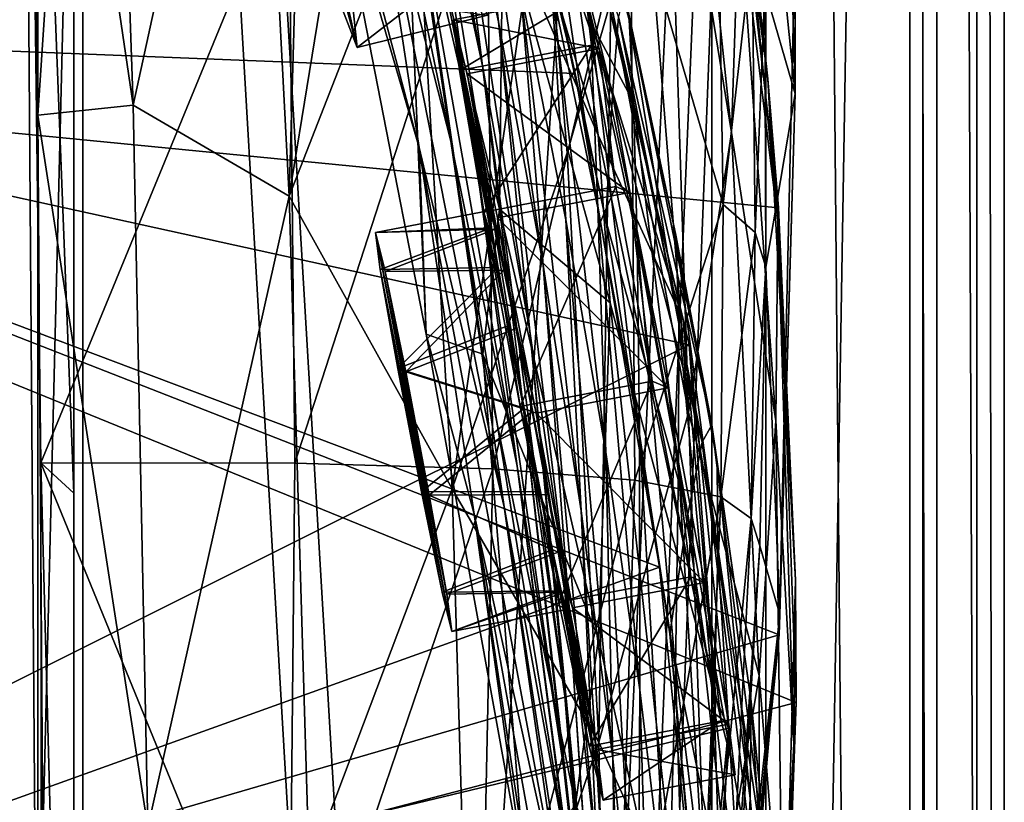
# Model space of a CAD drawing. Header units: metres. Extents: x -904 to 0, y -908 to 0.
# Tile 93 of 154: x -55 to 0, y -480 to -437. Entities that reach past the tile are written whole.
import ezdxf

# ---------------------------------------------------------------- set-up
doc = ezdxf.new("R2010")
doc.units = ezdxf.units.M

msp = doc.modelspace()

# ---------------------------------------------------------------- linework, layer by layer
at = {"layer": 'None012'}
for points in [[(-4.519207, -133.377289, 2063.059814), (-51.518902, -163.519562, 2063.059814), (-51.518902, -836.377136, 2063.059814)], [(-37.838261, -842.079285, 2063.059814), (-4.519207, -133.377289, 2063.059814), (-51.518902, -836.377136, 2063.059814)], [(-4.519207, -133.377289, 163.059708), (-37.838261, -842.079285, 163.059708), (-51.518902, -836.377136, 163.059708)], [(-51.518902, -836.377136, 163.059708), (-51.518902, -163.519562, 163.059708), (-4.519207, -133.377289, 163.059708)], [(-37.838261, -842.079285, 2063.059814), (-34.448139, -844.306091, 2063.059814), (-4.519207, -133.377289, 2063.059814)], [(-4.519207, -133.377289, 163.059708), (-34.448139, -844.306091, 163.059708), (-37.838261, -842.079285, 163.059708)], [(-34.448139, -844.306091, 2063.059814), (-32.221325, -847.696228, 2063.059814), (-4.519207, -133.377289, 2063.059814)], [(-32.221325, -847.696228, 163.059708), (-34.448139, -844.306091, 163.059708), (-4.519207, -133.377289, 163.059708)], [(-4.519207, -133.377289, 2063.059814), (-32.221325, -847.696228, 2063.059814), (-4.519207, -887.377258, 2063.059814)], [(-4.519207, -887.377258, 163.059708), (-32.221325, -847.696228, 163.059708), (-4.519207, -133.377289, 163.059708)], [(-4.519207, -887.377258, 163.059708), (-4.519207, -133.377289, 163.059708), (-4.519207, -887.377258, 173.920044)], [(-4.519207, -133.377289, 163.059708), (-4.519207, -133.377289, 2063.059814), (-4.519207, -887.377258, 173.920044)], [(-4.519207, -887.377258, 173.920044), (-4.519207, -133.377289, 2063.059814), (-4.519207, -887.377258, 2051.920166)], [(-4.519207, -133.377289, 2063.059814), (-4.519207, -887.377258, 2063.059814), (-4.519207, -887.377258, 2051.920166)], [(-51.518902, -836.377136, 163.059708), (-51.518902, -495.105316, 182.490662), (-51.518902, -163.519562, 163.059708)], [(-51.518902, -495.105316, 182.490662), (-51.518902, -411.783142, 184.444412), (-51.518902, -163.519562, 163.059708)], [(-51.518902, -163.519562, 2063.059814), (-51.518902, -395.558533, 2040.610718), (-51.518902, -462.743958, 2043.003296)], [(-51.518902, -462.743958, 2043.003296), (-51.518902, -529.971802, 2043.136353), (-51.518902, -163.519562, 2063.059814)], [(-51.518902, -529.971802, 2043.136353), (-51.518902, -836.377136, 2063.059814), (-51.518902, -163.519562, 2063.059814)], [(-94.914627, -379.078369, 619.99176), (-20.853827, -392.848328, 618.052429), (-99.678642, -438.399719, 620.116516)], [(-20.853827, -392.848328, 618.052429), (-15.603981, -419.807495, 617.914917), (-99.678642, -438.399719, 620.116516)], [(-53.340942, -461.049896, 2042.971069), (-51.518902, -462.743958, 2043.003296), (-54.164406, -394.131256, 2040.5354)], [(-51.518902, -462.743958, 2043.003296), (-51.518902, -395.558533, 2040.610718), (-54.164406, -394.131256, 2040.5354)], [(-53.340942, -461.049896, 2042.971069), (-54.164406, -394.131256, 2040.5354), (-39.61805, -427.646545, 1989.055786)], [(-48.223858, -441.255127, 210.920059), (-49.61388, -401.212891, 210.920059), (-54.03294, -401.820038, 184.910767)], [(-49.61388, -401.212891, 210.920059), (-48.223858, -441.255127, 210.920059), (-41.466755, -410.242004, 259.599365)], [(-53.500282, -441.798859, 183.34021), (-48.223858, -441.255127, 210.920059), (-54.03294, -401.820038, 184.910767)], [(-54.03294, -401.820038, 184.910767), (-51.518902, -411.783142, 184.444412), (-53.500282, -441.798859, 183.34021)], [(-38.348515, -402.753815, 284.171265), (-41.466755, -410.242004, 259.599365), (-39.583576, -446.280334, 258.79776)], [(-33.971493, -411.755524, 308.193176), (-38.348515, -402.753815, 284.171265), (-39.583576, -446.280334, 258.79776)], [(-37.694042, -409.377899, 1291.495117), (-30.641474, -443.239197, 1347.621338), (-35.178562, -425.408478, 1347.30896)], [(-37.694042, -409.377899, 1291.495117), (-33.317085, -425.375366, 1291.730469), (-30.641474, -443.239197, 1347.621338)], [(-33.317085, -425.375366, 1291.730469), (-35.719398, -409.918915, 1235.449707), (-29.635101, -441.526672, 1291.942627)], [(-35.719398, -409.918915, 1235.449707), (-32.032661, -424.448486, 1235.577759), (-29.635101, -441.526672, 1291.942627)], [(-41.466755, -410.242004, 259.599365), (-48.223858, -441.255127, 210.920059), (-39.583576, -446.280334, 258.79776)], [(-34.16378, -410.011841, 1178.973145), (-28.885721, -439.077972, 1235.691895), (-32.032661, -424.448486, 1235.577759)], [(-34.16378, -410.011841, 1178.973145), (-30.888161, -423.265381, 1179.018677), (-28.885721, -439.077972, 1235.691895)], [(-29.558035, -422.518158, 1122.292114), (-28.012222, -436.633972, 1179.058716), (-32.640263, -410.267761, 1122.289429)], [(-28.012222, -436.633972, 1179.058716), (-30.888161, -423.265381, 1179.018677), (-32.640263, -410.267761, 1122.289429)], [(-51.518902, -411.783142, 184.444412), (-53.231441, -481.806213, 182.569717), (-53.500282, -441.798859, 183.34021)], [(-51.518902, -411.783142, 184.444412), (-51.518902, -495.105316, 182.490662), (-53.231441, -481.806213, 182.569717)], [(-39.583576, -446.280334, 258.79776), (-32.583176, -428.331787, 307.561737), (-33.971493, -411.755524, 308.193176)], [(-12.37691, -411.770935, 1610.901001), (-11.577453, -440.62085, 1611.000122), (-13.716987, -419.427582, 1717.469971)], [(-11.577453, -440.62085, 1611.000122), (-12.37691, -411.770935, 1610.901001), (-11.586427, -432.041046, 1608.211792)], [(-99.568741, -436.492737, 658.706482), (-23.753292, -439.487976, 660.691772), (-30.248764, -412.684967, 660.521729)], [(-30.248764, -412.684967, 660.521729), (-23.753292, -439.487976, 660.691772), (-26.636244, -426.248718, 663.443481)], [(-26.930365, -413.296906, 838.165894), (-20.77619, -436.528656, 895.674438), (-26.693949, -414.402863, 895.548584)], [(-26.930365, -413.296906, 838.165894), (-21.054705, -434.966492, 838.324768), (-20.77619, -436.528656, 895.674438)], [(-13.09072, -439.788452, 614.894409), (-16.563557, -413.626617, 615.079346), (-15.217979, -420.31778, 562.786987)], [(-15.603981, -419.807495, 617.914917), (-16.563557, -413.626617, 615.079346), (-13.09072, -439.788452, 614.894409)], [(-15.107247, -442.764496, 457.192108), (-18.127468, -414.007721, 457.955444), (-18.708691, -420.534302, 432.119202)], [(-15.107247, -442.764496, 457.192108), (-14.685354, -430.100006, 509.626068), (-18.127468, -414.007721, 457.955444)], [(-26.29254, -418.292572, 952.467773), (-26.693949, -414.402863, 895.548584), (-20.530994, -441.075623, 952.545898)], [(-26.693949, -414.402863, 895.548584), (-20.77619, -436.528656, 895.674438), (-20.530994, -441.075623, 952.545898)], [(-25.739313, -425.04071, 1009.108154), (-26.29254, -418.292572, 952.467773), (-22.91737, -436.637848, 1009.126465)], [(-26.29254, -418.292572, 952.467773), (-20.530994, -441.075623, 952.545898), (-22.91737, -436.637848, 1009.126465)], [(-32.400627, -443.59845, 1402.633789), (-37.356434, -426.512329, 1402.288574), (-38.84417, -419.286194, 1386.653687)], [(-38.84417, -419.286194, 1386.653687), (-35.178562, -425.408478, 1347.30896), (-32.400627, -443.59845, 1402.633789)], [(-26.89748, -419.325562, 721.176575), (-26.636244, -426.248718, 663.443481), (-21.700401, -440.678894, 721.290283)], [(-21.700401, -440.678894, 721.290283), (-21.3613, -436.348541, 780.275574), (-26.89748, -419.325562, 721.176575)], [(-13.716987, -419.427582, 1717.469971), (-11.577453, -440.62085, 1611.000122), (-13.259575, -434.812103, 1717.66394)], [(-99.678642, -438.399719, 620.116516), (-15.603981, -419.807495, 617.914917), (-12.499131, -446.94281, 617.833618)], [(-12.499131, -446.94281, 617.833618), (-15.603981, -419.807495, 617.914917), (-13.09072, -439.788452, 614.894409)], [(-19.941626, -427.695374, 406.499817), (-17.489773, -458.265411, 405.625305), (-18.708691, -420.534302, 432.119202)], [(-17.489773, -458.265411, 405.625305), (-15.107247, -442.764496, 457.192108), (-18.708691, -420.534302, 432.119202)], [(-12.537746, -447.631104, 562.615112), (-15.217979, -420.31778, 562.786987), (-14.685354, -430.100006, 509.626068)], [(-12.537746, -447.631104, 562.615112), (-13.09072, -439.788452, 614.894409), (-15.217979, -420.31778, 562.786987)], [(-26.767199, -434.950378, 1122.294556), (-25.525948, -450.117371, 1179.093262), (-29.558035, -422.518158, 1122.292114)], [(-25.525948, -450.117371, 1179.093262), (-28.012222, -436.633972, 1179.058716), (-29.558035, -422.518158, 1122.292114)], [(-28.493612, -422.707764, 1472.599731), (-27.758911, -430.803101, 1472.950806), (-22.484701, -442.906311, 1518.765625)], [(-23.789267, -433.676605, 1518.547607), (-28.493612, -422.707764, 1472.599731), (-22.484701, -442.906311, 1518.765625)], [(-28.885721, -439.077972, 1235.691895), (-30.888161, -423.265381, 1179.018677), (-26.266474, -453.771515, 1235.791992)], [(-30.888161, -423.265381, 1179.018677), (-28.012222, -436.633972, 1179.058716), (-26.266474, -453.771515, 1235.791992)], [(-29.635101, -441.526672, 1291.942627), (-32.032661, -424.448486, 1235.577759), (-26.647066, -457.755096, 1292.13147)], [(-32.032661, -424.448486, 1235.577759), (-28.885721, -439.077972, 1235.691895), (-26.647066, -457.755096, 1292.13147)], [(-37.356434, -426.512329, 1402.288574), (-32.004139, -453.92395, 1457.211426), (-33.270531, -424.920715, 1426.933105)], [(-33.270531, -424.920715, 1426.933105), (-32.004139, -453.92395, 1457.211426), (-28.865408, -455.047943, 1474.003906)], [(-28.865408, -455.047943, 1474.003906), (-27.947353, -447.011566, 1473.652832), (-33.270531, -424.920715, 1426.933105)], [(-27.947353, -447.011566, 1473.652832), (-27.758911, -430.803101, 1472.950806), (-33.270531, -424.920715, 1426.933105)], [(-22.91737, -436.637848, 1009.126465), (-22.494465, -446.926056, 1065.654785), (-25.739313, -425.04071, 1009.108154)], [(-22.494465, -446.926056, 1065.654785), (-25.053854, -434.751526, 1065.653687), (-25.739313, -425.04071, 1009.108154)], [(-35.178562, -425.408478, 1347.30896), (-27.690105, -463.488617, 1402.98291), (-32.400627, -443.59845, 1402.633789)], [(-35.178562, -425.408478, 1347.30896), (-30.641474, -443.239197, 1347.621338), (-27.690105, -463.488617, 1402.98291)], [(-30.641474, -443.239197, 1347.621338), (-33.317085, -425.375366, 1291.730469), (-26.972757, -461.240997, 1347.90271)], [(-26.972757, -461.240997, 1347.90271), (-33.317085, -425.375366, 1291.730469), (-29.635101, -441.526672, 1291.942627)], [(-26.636244, -426.248718, 663.443481), (-22.06394, -447.641571, 663.647583), (-21.700401, -440.678894, 721.290283)], [(-23.753292, -439.487976, 660.691772), (-22.06394, -447.641571, 663.647583), (-26.636244, -426.248718, 663.443481)], [(-32.004139, -453.92395, 1457.211426), (-37.356434, -426.512329, 1402.288574), (-32.400627, -443.59845, 1402.633789)], [(-39.287197, -461.073547, 1989.900391), (-53.340942, -461.049896, 2042.971069), (-39.61805, -427.646545, 1989.055786)], [(-39.287197, -461.073547, 1989.900391), (-39.61805, -427.646545, 1989.055786), (-28.625902, -428.188019, 1935.435791)], [(-17.489773, -458.265411, 405.625305), (-19.941626, -427.695374, 406.499817), (-21.789408, -435.481812, 381.116577)], [(-30.561993, -462.501282, 306.527161), (-32.583176, -428.331787, 307.561737), (-39.583576, -446.280334, 258.79776)], [(-39.287197, -461.073547, 1989.900391), (-28.625902, -428.188019, 1935.435791), (-28.317274, -461.395416, 1936.170898)], [(-32.583176, -428.331787, 307.561737), (-30.561993, -462.501282, 306.527161), (-25.543945, -427.959961, 356.559143)], [(-30.561993, -462.501282, 306.527161), (-24.209671, -443.884186, 355.985626), (-25.543945, -427.959961, 356.559143)], [(-28.317274, -461.395416, 1936.170898), (-28.625902, -428.188019, 1935.435791), (-20.694532, -429.176331, 1881.330322)], [(-24.209671, -443.884186, 355.985626), (-21.789408, -435.481812, 381.116577), (-25.543945, -427.959961, 356.559143)], [(-20.694532, -429.176331, 1881.330322), (-20.449392, -462.014984, 1881.945313), (-28.317274, -461.395416, 1936.170898)], [(-15.817269, -430.610657, 1826.89917), (-15.569982, -446.751587, 1827.190186), (-20.694532, -429.176331, 1881.330322)], [(-15.569982, -446.751587, 1827.190186), (-20.449392, -462.014984, 1881.945313), (-20.694532, -429.176331, 1881.330322)], [(-15.569982, -446.751587, 1827.190186), (-15.817269, -430.610657, 1826.89917), (-13.960463, -432.489746, 1772.302612)], [(-12.652459, -458.735779, 509.307831), (-14.685354, -430.100006, 509.626068), (-15.107247, -442.764496, 457.192108)], [(-12.652459, -458.735779, 509.307831), (-12.537746, -447.631104, 562.615112), (-14.685354, -430.100006, 509.626068)], [(-27.758911, -430.803101, 1472.950806), (-27.947353, -447.011566, 1473.652832), (-21.8262, -452.197479, 1518.983765)], [(-27.758911, -430.803101, 1472.950806), (-21.8262, -452.197479, 1518.983765), (-22.484701, -442.906311, 1518.765625)], [(-99.568741, -436.492767, 1605.907959), (-12.460872, -470.582123, 1608.189087), (-11.586427, -432.041046, 1608.211792)], [(-12.460872, -470.582123, 1608.189087), (-11.577453, -440.62085, 1611.000122), (-11.586427, -432.041046, 1608.211792)], [(-17.78824, -453.17514, 1562.03418), (-22.57564, -432.777924, 1562.240112), (-23.789267, -433.676605, 1518.547607)], [(-22.316433, -433.921112, 1565.080933), (-22.57564, -432.777924, 1562.240112), (-17.78824, -453.17514, 1562.03418)], [(-13.792759, -448.301758, 1772.519653), (-15.569982, -446.751587, 1827.190186), (-13.960463, -432.489746, 1772.302612)], [(-13.960463, -432.489746, 1772.302612), (-13.259575, -434.812103, 1717.66394), (-13.792759, -448.301758, 1772.519653)], [(-22.484701, -442.906311, 1518.765625), (-17.78824, -453.17514, 1562.03418), (-23.789267, -433.676605, 1518.547607)], [(-22.316433, -433.921112, 1565.080933), (-17.453024, -454.52655, 1564.956543), (-99.569656, -436.508667, 1567.110596)], [(-17.453024, -454.52655, 1564.956543), (-22.316433, -433.921112, 1565.080933), (-17.78824, -453.17514, 1562.03418)], [(-25.053854, -434.751526, 1065.653687), (-24.269331, -447.592407, 1122.296509), (-26.767199, -434.950378, 1122.294556)], [(-24.269331, -447.592407, 1122.296509), (-23.417582, -463.717316, 1179.122314), (-26.767199, -434.950378, 1122.294556)], [(-23.417582, -463.717316, 1179.122314), (-25.525948, -450.117371, 1179.093262), (-26.767199, -434.950378, 1122.294556)], [(-25.053854, -434.751526, 1065.653687), (-22.494465, -446.926056, 1065.654785), (-22.069218, -460.472687, 1122.298218)], [(-22.069218, -460.472687, 1122.298218), (-24.269331, -447.592407, 1122.296509), (-25.053854, -434.751526, 1065.653687)], [(-16.198446, -458.950409, 838.390564), (-21.054705, -434.966492, 838.324768), (-21.3613, -436.348541, 780.275574)], [(-21.054705, -434.966492, 838.324768), (-18.177799, -448.439758, 895.709351), (-20.77619, -436.528656, 895.674438)], [(-21.054705, -434.966492, 838.324768), (-16.198446, -458.950409, 838.390564), (-18.177799, -448.439758, 895.709351)], [(-13.259575, -434.812103, 1717.66394), (-13.199963, -450.223816, 1717.807373), (-13.792759, -448.301758, 1772.519653)], [(-13.259575, -434.812103, 1717.66394), (-11.577453, -440.62085, 1611.000122), (-13.199963, -450.223816, 1717.807373)], [(-24.209671, -443.884186, 355.985626), (-22.443432, -476.522217, 355.114563), (-21.789408, -435.481812, 381.116577)], [(-22.443432, -476.522217, 355.114563), (-17.489773, -458.265411, 405.625305), (-21.789408, -435.481812, 381.116577)], [(-99.569656, -436.508667, 1567.110596), (-17.453024, -454.52655, 1564.956543), (-101.421379, -496.47702, 1567.159058)], [(-99.568741, -436.492737, 658.706482), (-101.42131, -496.465118, 658.65802), (-19.097067, -466.842743, 660.813721)], [(-99.568741, -436.492767, 1605.907959), (-101.42131, -496.465149, 1605.859497), (-12.460872, -470.582123, 1608.189087)], [(-23.753292, -439.487976, 660.691772), (-99.568741, -436.492737, 658.706482), (-19.097067, -466.842743, 660.813721)], [(-26.266474, -453.771515, 1235.791992), (-28.012222, -436.633972, 1179.058716), (-24.154392, -468.495483, 1235.878174)], [(-28.012222, -436.633972, 1179.058716), (-25.525948, -450.117371, 1179.093262), (-24.154392, -468.495483, 1235.878174)], [(-16.734985, -459.917786, 780.342651), (-21.3613, -436.348541, 780.275574), (-21.700401, -440.678894, 721.290283)], [(-16.734985, -459.917786, 780.342651), (-16.198446, -458.950409, 838.390564), (-21.3613, -436.348541, 780.275574)], [(-20.530994, -441.075623, 952.545898), (-20.77619, -436.528656, 895.674438), (-18.026882, -453.281677, 952.567139)], [(-20.77619, -436.528656, 895.674438), (-18.177799, -448.439758, 895.709351), (-18.026882, -453.281677, 952.567139)], [(-22.91737, -436.637848, 1009.126465), (-20.530994, -441.075623, 952.545898), (-20.332975, -448.687317, 1009.139709)], [(-20.202732, -459.475494, 1065.655396), (-22.91737, -436.637848, 1009.126465), (-20.332975, -448.687317, 1009.139709)], [(-20.202732, -459.475494, 1065.655396), (-22.494465, -446.926056, 1065.654785), (-22.91737, -436.637848, 1009.126465)], [(-101.429382, -497.886383, 620.162354), (-99.678642, -438.399719, 620.116516), (-11.520406, -474.334778, 617.807983)], [(-99.678642, -438.399719, 620.116516), (-12.499131, -446.94281, 617.833618), (-11.520406, -474.334778, 617.807983)], [(-26.647066, -457.755096, 1292.13147), (-28.885721, -439.077972, 1235.691895), (-24.335777, -473.984528, 1292.296997)], [(-28.885721, -439.077972, 1235.691895), (-26.266474, -453.771515, 1235.791992), (-24.335777, -473.984528, 1292.296997)], [(-23.753292, -439.487976, 660.691772), (-19.097067, -466.842743, 660.813721), (-22.06394, -447.641571, 663.647583)], [(-11.55794, -467.553864, 614.797363), (-13.09072, -439.788452, 614.894409), (-12.537746, -447.631104, 562.615112)], [(-12.499131, -446.94281, 617.833618), (-13.09072, -439.788452, 614.894409), (-11.55794, -467.553864, 614.797363)], [(-21.700401, -440.678894, 721.290283), (-22.06394, -447.641571, 663.647583), (-17.516373, -463.907623, 721.338074)], [(-17.516373, -463.907623, 721.338074), (-16.734985, -459.917786, 780.342651), (-21.700401, -440.678894, 721.290283)], [(-11.577453, -440.62085, 1611.000122), (-12.433165, -469.460388, 1611.014282), (-13.199963, -450.223816, 1717.807373)], [(-12.433165, -469.460388, 1611.014282), (-11.577453, -440.62085, 1611.000122), (-12.460872, -470.582123, 1608.189087)], [(-47.422199, -481.255951, 210.920059), (-48.223858, -441.255127, 210.920059), (-53.500282, -441.798859, 183.34021)], [(-48.223858, -441.255127, 210.920059), (-47.422199, -481.255951, 210.920059), (-39.583576, -446.280334, 258.79776)], [(-26.972757, -461.240997, 1347.90271), (-29.635101, -441.526672, 1291.942627), (-24.173979, -479.291046, 1348.152954)], [(-29.635101, -441.526672, 1291.942627), (-26.647066, -457.755096, 1292.13147), (-24.173979, -479.291046, 1348.152954)], [(-20.530994, -441.075623, 952.545898), (-18.030481, -461.245117, 1009.147888), (-20.332975, -448.687317, 1009.139709)], [(-18.026882, -453.281677, 952.567139), (-18.030481, -461.245117, 1009.147888), (-20.530994, -441.075623, 952.545898)], [(-53.231441, -481.806213, 182.569717), (-47.422199, -481.255951, 210.920059), (-53.500282, -441.798859, 183.34021)], [(-21.8262, -452.197479, 1518.983765), (-15.968112, -474.107147, 1561.944824), (-22.484701, -442.906311, 1518.765625)], [(-15.968112, -474.107147, 1561.944824), (-17.78824, -453.17514, 1562.03418), (-22.484701, -442.906311, 1518.765625)], [(-13.564385, -472.839905, 456.759827), (-15.107247, -442.764496, 457.192108), (-17.489773, -458.265411, 405.625305)], [(-13.564385, -472.839905, 456.759827), (-12.652459, -458.735779, 509.307831), (-15.107247, -442.764496, 457.192108)], [(-29.351326, -463.90155, 1457.369507), (-32.004139, -453.92395, 1457.211426), (-32.400627, -443.59845, 1402.633789)], [(-32.400627, -443.59845, 1402.633789), (-27.690105, -463.488617, 1402.98291), (-24.453058, -486.070496, 1457.692871)], [(-24.453058, -486.070496, 1457.692871), (-29.351326, -463.90155, 1457.369507), (-32.400627, -443.59845, 1402.633789)], [(-30.641474, -443.239197, 1347.621338), (-24.04295, -483.567261, 1403.297119), (-27.690105, -463.488617, 1402.98291)], [(-24.04295, -483.567261, 1403.297119), (-30.641474, -443.239197, 1347.621338), (-26.972757, -461.240997, 1347.90271)], [(-22.443432, -476.522217, 355.114563), (-24.209671, -443.884186, 355.985626), (-30.561993, -462.501282, 306.527161)], [(-39.583576, -446.280334, 258.79776), (-47.422199, -481.255951, 210.920059), (-38.477341, -483.487183, 258.177063)], [(-38.477341, -483.487183, 258.177063), (-30.561993, -462.501282, 306.527161), (-39.583576, -446.280334, 258.79776)], [(-22.494465, -446.926056, 1065.654785), (-20.17515, -473.619904, 1122.299561), (-22.069218, -460.472687, 1122.298218)], [(-20.17515, -473.619904, 1122.299561), (-22.494465, -446.926056, 1065.654785), (-20.202732, -459.475494, 1065.655396)], [(-15.688101, -462.931641, 1827.387939), (-20.449392, -462.014984, 1881.945313), (-15.569982, -446.751587, 1827.190186)], [(-13.792759, -448.301758, 1772.519653), (-15.688101, -462.931641, 1827.387939), (-15.569982, -446.751587, 1827.190186)], [(-11.520406, -474.334778, 617.807983), (-12.499131, -446.94281, 617.833618), (-11.55794, -467.553864, 614.797363)], [(-22.460718, -470.781799, 1519.420044), (-27.947353, -447.011566, 1473.652832), (-28.865408, -455.047943, 1474.003906)], [(-27.947353, -447.011566, 1473.652832), (-22.460718, -470.781799, 1519.420044), (-21.8262, -452.197479, 1518.983765)], [(-22.069218, -460.472687, 1122.298218), (-21.674414, -477.437927, 1179.145752), (-24.269331, -447.592407, 1122.296509)], [(-21.674414, -477.437927, 1179.145752), (-23.417582, -463.717316, 1179.122314), (-24.269331, -447.592407, 1122.296509)], [(-22.06394, -447.641571, 663.647583), (-18.509378, -470.528442, 663.803223), (-17.516373, -463.907623, 721.338074)], [(-19.097067, -466.842743, 660.813721), (-18.509378, -470.528442, 663.803223), (-22.06394, -447.641571, 663.647583)], [(-11.650246, -476.623627, 562.581543), (-12.537746, -447.631104, 562.615112), (-12.652459, -458.735779, 509.307831)], [(-11.650246, -476.623627, 562.581543), (-11.55794, -467.553864, 614.797363), (-12.537746, -447.631104, 562.615112)], [(-18.026882, -453.281677, 952.567139), (-18.177799, -448.439758, 895.709351), (-15.851706, -466.111115, 952.576538)], [(-18.177799, -448.439758, 895.709351), (-15.902235, -461.000885, 895.725647), (-15.851706, -466.111115, 952.576538)], [(-16.198446, -458.950409, 838.390564), (-15.902235, -461.000885, 895.725647), (-18.177799, -448.439758, 895.709351)], [(-13.792759, -448.301758, 1772.519653), (-14.011179, -464.144623, 1772.66394), (-15.688101, -462.931641, 1827.387939)], [(-13.199963, -450.223816, 1717.807373), (-14.011179, -464.144623, 1772.66394), (-13.792759, -448.301758, 1772.519653)], [(-20.332975, -448.687317, 1009.139709), (-18.030481, -461.245117, 1009.147888), (-18.209492, -472.444244, 1065.655396)], [(-18.209492, -472.444244, 1065.655396), (-20.202732, -459.475494, 1065.655396), (-20.332975, -448.687317, 1009.139709)], [(-24.154392, -468.495483, 1235.878174), (-25.525948, -450.117371, 1179.093262), (-22.521439, -483.21991, 1235.950317)], [(-25.525948, -450.117371, 1179.093262), (-23.417582, -463.717316, 1179.122314), (-22.521439, -483.21991, 1235.950317)], [(-13.199963, -450.223816, 1717.807373), (-13.537316, -465.652832, 1717.900269), (-14.011179, -464.144623, 1772.66394)], [(-13.199963, -450.223816, 1717.807373), (-12.433165, -469.460388, 1611.014282), (-13.537316, -465.652832, 1717.900269)], [(-22.460718, -470.781799, 1519.420044), (-17.117603, -495.07605, 1561.973389), (-21.8262, -452.197479, 1518.983765)], [(-17.117603, -495.07605, 1561.973389), (-15.968112, -474.107147, 1561.944824), (-21.8262, -452.197479, 1518.983765)], [(-16.061007, -474.3638, 1009.150879), (-18.030481, -461.245117, 1009.147888), (-18.026882, -453.281677, 952.567139)], [(-15.851706, -466.111115, 952.576538), (-16.061007, -474.3638, 1009.150879), (-18.026882, -453.281677, 952.567139)], [(-17.453024, -454.52655, 1564.956543), (-17.78824, -453.17514, 1562.03418), (-15.968112, -474.107147, 1561.944824)], [(-26.509085, -484.23468, 1511.554932), (-32.004139, -453.92395, 1457.211426), (-29.351326, -463.90155, 1457.369507)], [(-32.004139, -453.92395, 1457.211426), (-26.509085, -484.23468, 1511.554932), (-28.865408, -455.047943, 1474.003906)], [(-24.335777, -473.984528, 1292.296997), (-26.266474, -453.771515, 1235.791992), (-22.668257, -490.14212, 1292.439209)], [(-26.266474, -453.771515, 1235.791992), (-24.154392, -468.495483, 1235.878174), (-22.668257, -490.14212, 1292.439209)], [(-17.453024, -454.52655, 1564.956543), (-15.270548, -475.75589, 1564.914185), (-101.421379, -496.47702, 1567.159058)], [(-15.270548, -475.75589, 1564.914185), (-17.453024, -454.52655, 1564.956543), (-15.968112, -474.107147, 1561.944824)], [(-28.865408, -455.047943, 1474.003906), (-26.509085, -484.23468, 1511.554932), (-23.747101, -479.983337, 1519.638184)], [(-23.747101, -479.983337, 1519.638184), (-22.460718, -470.781799, 1519.420044), (-28.865408, -455.047943, 1474.003906)], [(-24.173979, -479.291046, 1348.152954), (-26.647066, -457.755096, 1292.13147), (-22.222027, -497.267059, 1348.372314)], [(-26.647066, -457.755096, 1292.13147), (-24.335777, -473.984528, 1292.296997), (-22.222027, -497.267059, 1348.372314)], [(-16.398525, -489.893097, 405.125092), (-17.489773, -458.265411, 405.625305), (-22.443432, -476.522217, 355.114563)], [(-16.398525, -489.893097, 405.125092), (-13.564385, -472.839905, 456.759827), (-17.489773, -458.265411, 405.625305)], [(-12.882191, -485.726715, 838.363281), (-16.198446, -458.950409, 838.390564), (-16.734985, -459.917786, 780.342651)], [(-12.882191, -485.726715, 838.363281), (-14.020151, -474.269958, 895.723267), (-16.198446, -458.950409, 838.390564)], [(-14.020151, -474.269958, 895.723267), (-15.902235, -461.000885, 895.725647), (-16.198446, -458.950409, 838.390564)], [(-12.282374, -488.904602, 509.239197), (-12.652459, -458.735779, 509.307831), (-13.564385, -472.839905, 456.759827)], [(-12.282374, -488.904602, 509.239197), (-11.650246, -476.623627, 562.581543), (-12.652459, -458.735779, 509.307831)], [(-18.599287, -487.062866, 1122.300415), (-20.202732, -459.475494, 1065.655396), (-18.209492, -472.444244, 1065.655396)], [(-18.599287, -487.062866, 1122.300415), (-20.17515, -473.619904, 1122.299561), (-20.202732, -459.475494, 1065.655396)], [(-13.578772, -486.092316, 780.316284), (-16.734985, -459.917786, 780.342651), (-17.516373, -463.907623, 721.338074)], [(-13.578772, -486.092316, 780.316284), (-12.882191, -485.726715, 838.363281), (-16.734985, -459.917786, 780.342651)], [(-20.17515, -473.619904, 1122.299561), (-20.28372, -491.285797, 1179.163696), (-22.069218, -460.472687, 1122.298218)], [(-20.28372, -491.285797, 1179.163696), (-21.674414, -477.437927, 1179.145752), (-22.069218, -460.472687, 1122.298218)], [(-53.266441, -528.286011, 2043.160522), (-51.518902, -529.971802, 2043.136353), (-53.340942, -461.049896, 2042.971069)], [(-51.518902, -529.971802, 2043.136353), (-51.518902, -462.743958, 2043.003296), (-53.340942, -461.049896, 2042.971069)], [(-53.266441, -528.286011, 2043.160522), (-53.340942, -461.049896, 2042.971069), (-39.602764, -494.622528, 1990.200928)], [(-53.340942, -461.049896, 2042.971069), (-39.287197, -461.073547, 1989.900391), (-39.602764, -494.622528, 1990.200928)], [(-39.602764, -494.622528, 1990.200928), (-39.287197, -461.073547, 1989.900391), (-28.317274, -461.395416, 1936.170898)], [(-15.851706, -466.111115, 952.576538), (-15.902235, -461.000885, 895.725647), (-14.072236, -479.619019, 952.574036)], [(-15.902235, -461.000885, 895.725647), (-14.020151, -474.269958, 895.723267), (-14.072236, -479.619019, 952.574036)], [(-28.317274, -461.395416, 1936.170898), (-29.019733, -494.74881, 1936.401733), (-39.602764, -494.622528, 1990.200928)], [(-20.449392, -462.014984, 1881.945313), (-29.019733, -494.74881, 1936.401733), (-28.317274, -461.395416, 1936.170898)], [(-24.04295, -483.567261, 1403.297119), (-26.972757, -461.240997, 1347.90271), (-21.463589, -503.659515, 1403.576782)], [(-26.972757, -461.240997, 1347.90271), (-24.173979, -479.291046, 1348.152954), (-21.463589, -503.659515, 1403.576782)], [(-18.030481, -461.245117, 1009.147888), (-16.551174, -485.874695, 1065.654785), (-18.209492, -472.444244, 1065.655396)], [(-16.061007, -474.3638, 1009.150879), (-16.551174, -485.874695, 1065.654785), (-18.030481, -461.245117, 1009.147888)], [(-29.019733, -494.74881, 1936.401733), (-20.449392, -462.014984, 1881.945313), (-21.486528, -495.002411, 1882.114014)], [(-20.449392, -462.014984, 1881.945313), (-15.688101, -462.931641, 1827.387939), (-21.486528, -495.002411, 1882.114014)], [(-29.539288, -497.448395, 305.797028), (-30.561993, -462.501282, 306.527161), (-38.477341, -483.487183, 258.177063)], [(-29.539288, -497.448395, 305.797028), (-22.443432, -476.522217, 355.114563), (-30.561993, -462.501282, 306.527161)], [(-15.688101, -462.931641, 1827.387939), (-17.018021, -495.383057, 1827.502563), (-21.486528, -495.002411, 1882.114014)], [(-14.011179, -464.144623, 1772.66394), (-17.018021, -495.383057, 1827.502563), (-15.688101, -462.931641, 1827.387939)], [(-27.690105, -463.488617, 1402.98291), (-20.834852, -508.446198, 1457.984009), (-24.453058, -486.070496, 1457.692871)], [(-27.690105, -463.488617, 1402.98291), (-24.04295, -483.567261, 1403.297119), (-20.834852, -508.446198, 1457.984009)], [(-22.521439, -483.21991, 1235.950317), (-23.417582, -463.717316, 1179.122314), (-21.333569, -497.919495, 1236.008545)], [(-23.417582, -463.717316, 1179.122314), (-21.674414, -477.437927, 1179.145752), (-21.333569, -497.919495, 1236.008545)], [(-26.01474, -486.243317, 1511.426025), (-26.509085, -484.23468, 1511.554932), (-29.351326, -463.90155, 1457.369507)], [(-20.912622, -510.899231, 1511.640137), (-29.351326, -463.90155, 1457.369507), (-24.453058, -486.070496, 1457.692871)], [(-26.01474, -486.243317, 1511.426025), (-29.351326, -463.90155, 1457.369507), (-20.912622, -510.899231, 1511.640137)], [(-17.516373, -463.907623, 721.338074), (-18.509378, -470.528442, 663.803223), (-14.701887, -489.402588, 721.319885)], [(-14.701887, -489.402588, 721.319885), (-13.578772, -486.092316, 780.316284), (-17.516373, -463.907623, 721.338074)], [(-14.011179, -464.144623, 1772.66394), (-15.602613, -495.890411, 1772.733154), (-17.018021, -495.383057, 1827.502563)], [(-13.537316, -465.652832, 1717.900269), (-15.602613, -495.890411, 1772.733154), (-14.011179, -464.144623, 1772.66394)], [(-13.537316, -465.652832, 1717.900269), (-15.397907, -496.523987, 1717.933838), (-15.602613, -495.890411, 1772.733154)], [(-12.433165, -469.460388, 1611.014282), (-15.397907, -496.523987, 1717.933838), (-13.537316, -465.652832, 1717.900269)], [(-14.4817, -488.092499, 1009.148804), (-16.061007, -474.3638, 1009.150879), (-15.851706, -466.111115, 952.576538)], [(-14.072236, -479.619019, 952.574036), (-14.4817, -488.092499, 1009.148804), (-15.851706, -466.111115, 952.576538)], [(-19.097067, -466.842743, 660.813721), (-101.42131, -496.465118, 658.65802), (-16.345406, -494.513519, 660.885803)], [(-19.097067, -466.842743, 660.813721), (-16.345406, -494.513519, 660.885803), (-18.509378, -470.528442, 663.803223)], [(-12.353572, -497.530182, 614.80658), (-11.55794, -467.553864, 614.797363), (-11.650246, -476.623627, 562.581543)], [(-11.520406, -474.334778, 617.807983), (-11.55794, -467.553864, 614.797363), (-12.353572, -497.530182, 614.80658)], [(-22.668257, -490.14212, 1292.439209), (-24.154392, -468.495483, 1235.878174), (-21.597239, -506.160736, 1292.558105)], [(-24.154392, -468.495483, 1235.878174), (-22.521439, -483.21991, 1235.950317), (-21.597239, -506.160736, 1292.558105)], [(-14.931726, -498.121948, 1610.943604), (-12.433165, -469.460388, 1611.014282), (-16.298012, -508.943115, 1608.088379)], [(-16.298012, -508.943115, 1608.088379), (-12.433165, -469.460388, 1611.014282), (-12.460872, -470.582123, 1608.189087)], [(-12.433165, -469.460388, 1611.014282), (-14.931726, -498.121948, 1610.943604), (-15.397907, -496.523987, 1717.933838)], [(-101.42131, -496.465149, 1605.859497), (-16.298012, -508.943115, 1608.088379), (-12.460872, -470.582123, 1608.189087)], [(-17.117603, -495.07605, 1561.973389), (-22.460718, -470.781799, 1519.420044), (-23.747101, -479.983337, 1519.638184)], [(-18.509378, -470.528442, 663.803223), (-16.183268, -495.319733, 663.899475), (-14.701887, -489.402588, 721.319885)], [(-16.345406, -494.513519, 660.885803), (-16.183268, -495.319733, 663.899475), (-18.509378, -470.528442, 663.803223)], [(-17.35783, -500.8302, 1122.301025), (-18.599287, -487.062866, 1122.300415), (-18.209492, -472.444244, 1065.655396)], [(-18.209492, -472.444244, 1065.655396), (-16.551174, -485.874695, 1065.654785), (-17.35783, -500.8302, 1122.301025)], [(-13.566189, -504.144501, 456.6586), (-13.564385, -472.839905, 456.759827), (-16.398525, -489.893097, 405.125092)], [(-13.566189, -504.144501, 456.6586), (-12.282374, -488.904602, 509.239197), (-13.564385, -472.839905, 456.759827)], [(-19.233835, -505.269989, 1179.17627), (-20.28372, -491.285797, 1179.163696), (-20.17515, -473.619904, 1122.299561)], [(-18.599287, -487.062866, 1122.300415), (-19.233835, -505.269989, 1179.17627), (-20.17515, -473.619904, 1122.299561)], [(-22.222027, -497.267059, 1348.372314), (-24.335777, -473.984528, 1292.296997), (-21.069534, -515.051147, 1348.560547)], [(-24.335777, -473.984528, 1292.296997), (-22.668257, -490.14212, 1292.439209), (-21.069534, -515.051147, 1348.560547)], [(-15.270548, -475.75589, 1564.914185), (-15.968112, -474.107147, 1561.944824), (-17.117603, -495.07605, 1561.973389)], [(-11.520406, -474.334778, 617.807983), (-12.687592, -501.71936, 617.838562), (-101.429382, -497.886383, 620.162354)], [(-15.269579, -499.806885, 1065.653809), (-16.551174, -485.874695, 1065.654785), (-16.061007, -474.3638, 1009.150879)], [(-14.4817, -488.092499, 1009.148804), (-15.269579, -499.806885, 1065.653809), (-16.061007, -474.3638, 1009.150879)], [(-14.072236, -479.619019, 952.574036), (-14.020151, -474.269958, 895.723267), (-12.760496, -493.85672, 952.559692)], [(-14.020151, -474.269958, 895.723267), (-12.607658, -488.300873, 895.702209), (-12.760496, -493.85672, 952.559692)], [(-12.882191, -485.726715, 838.363281), (-12.607658, -488.300873, 895.702209), (-14.020151, -474.269958, 895.723267)], [(-12.687592, -501.71936, 617.838562), (-11.520406, -474.334778, 617.807983), (-12.353572, -497.530182, 614.80658)], [(-101.421379, -496.47702, 1567.159058), (-15.270548, -475.75589, 1564.914185), (-16.313786, -496.95752, 1564.947876)], [(-16.313786, -496.95752, 1564.947876), (-15.270548, -475.75589, 1564.914185), (-17.117603, -495.07605, 1561.973389)], [(-21.854267, -509.806885, 354.61145), (-22.443432, -476.522217, 355.114563), (-29.539288, -497.448395, 305.797028)], [(-21.854267, -509.806885, 354.61145), (-16.398525, -489.893097, 405.125092), (-22.443432, -476.522217, 355.114563)], [(-12.879832, -507.57196, 562.68634), (-11.650246, -476.623627, 562.581543), (-12.282374, -488.904602, 509.239197)], [(-12.879832, -507.57196, 562.68634), (-12.353572, -497.530182, 614.80658), (-11.650246, -476.623627, 562.581543)], [(-21.333569, -497.919495, 1236.008545), (-21.674414, -477.437927, 1179.145752), (-20.552483, -512.573975, 1236.052734)], [(-21.674414, -477.437927, 1179.145752), (-20.28372, -491.285797, 1179.163696), (-20.552483, -512.573975, 1236.052734)], [(-21.463589, -503.659515, 1403.576782), (-24.173979, -479.291046, 1348.152954), (-19.92218, -523.590881, 1403.821655)], [(-24.173979, -479.291046, 1348.152954), (-22.222027, -497.267059, 1348.372314), (-19.92218, -523.590881, 1403.821655)], [(-13.354754, -502.477234, 1009.141663), (-14.4817, -488.092499, 1009.148804), (-14.072236, -479.619019, 952.574036)], [(-12.760496, -493.85672, 952.559692), (-13.354754, -502.477234, 1009.141663), (-14.072236, -479.619019, 952.574036)]]:
    msp.add_3dface(points, dxfattribs=at)
at = {"layer": 'None012331'}
for points in [[(-36.951481, -435.116699, 1139.263794), (-38.395828, -428.46109, 1133.740723), (-35.831245, -438.048157, 1128.316772)], [(-38.395828, -428.46109, 1133.740723), (-37.893944, -429.679138, 1128.185547), (-35.831245, -438.048157, 1128.316772)], [(-35.831245, -438.048157, 1128.316772), (-37.893944, -429.679138, 1128.185547), (-37.974987, -428.532043, 1122.593384)], [(-36.121532, -435.256653, 1117.279907), (-35.831245, -438.048157, 1128.316772), (-37.974987, -428.532043, 1122.593384)], [(-29.728138, -433.332306, 1139.525146), (-36.951481, -435.116699, 1139.263794), (-35.831245, -438.048157, 1128.316772)], [(-28.607903, -436.263733, 1128.578125), (-29.728138, -433.332306, 1139.525146), (-35.831245, -438.048157, 1128.316772)], [(-35.831245, -438.048157, 1128.316772), (-36.121532, -435.256653, 1117.279907), (-28.607903, -436.263733, 1128.578125)]]:
    msp.add_3dface(points, dxfattribs=at)
at = {"layer": 'None012332'}
for points in [[(-23.194721, -435.118561, 951.190002), (-30.505003, -436.522491, 951.056213), (-30.168615, -439.325348, 962.088806)], [(-30.505003, -436.522491, 951.056213), (-23.194721, -435.118561, 951.190002), (-22.420641, -438.104614, 940.227722)], [(-22.858332, -437.921417, 962.222595), (-23.194721, -435.118561, 951.190002), (-30.168615, -439.325348, 962.088806)], [(-22.420641, -438.104614, 940.227722), (-23.194721, -435.118561, 951.190002), (-22.858332, -437.921417, 962.222595)], [(-30.168615, -439.325348, 962.088806), (-30.505003, -436.522491, 951.056213), (-28.7626, -446.137756, 956.75)], [(-30.505003, -436.522491, 951.056213), (-28.881092, -444.987976, 951.159058), (-28.7626, -446.137756, 956.75)], [(-28.881092, -444.987976, 951.159058), (-30.505003, -436.522491, 951.056213), (-28.540661, -446.230621, 945.597107)], [(-30.505003, -436.522491, 951.056213), (-29.730923, -439.508545, 940.093933), (-28.540661, -446.230621, 945.597107)], [(-29.730923, -439.508545, 940.093933), (-30.505003, -436.522491, 951.056213), (-22.420641, -438.104614, 940.227722)], [(-22.858332, -437.921417, 962.222595), (-30.168615, -439.325348, 962.088806), (-28.811893, -447.166107, 970.235535)], [(-29.730923, -439.508545, 940.093933), (-22.420641, -438.104614, 940.227722), (-20.743505, -446.079468, 932.273071)], [(-21.50161, -445.762177, 970.369324), (-22.858332, -437.921417, 962.222595), (-28.811893, -447.166107, 970.235535)], [(-21.50161, -445.762177, 970.369324), (-22.420641, -438.104614, 940.227722), (-22.858332, -437.921417, 962.222595)], [(-20.743505, -446.079468, 932.273071), (-22.420641, -438.104614, 940.227722), (-21.50161, -445.762177, 970.369324)], [(-28.811893, -447.166107, 970.235535), (-30.168615, -439.325348, 962.088806), (-28.331102, -448.757538, 960.664307)], [(-30.168615, -439.325348, 962.088806), (-28.7626, -446.137756, 956.75), (-28.331102, -448.757538, 960.664307)], [(-28.540661, -446.230621, 945.597107), (-29.730923, -439.508545, 940.093933), (-27.954659, -448.9151, 941.747192)], [(-29.730923, -439.508545, 940.093933), (-28.053789, -447.483398, 932.139282), (-27.954659, -448.9151, 941.747192)], [(-28.053789, -447.483398, 932.139282), (-29.730923, -439.508545, 940.093933), (-20.743505, -446.079468, 932.273071)], [(-28.480745, -447.07486, 951.184387), (-28.881092, -444.987976, 951.159058), (-28.540661, -446.230621, 945.597107)], [(-28.7626, -446.137756, 956.75), (-28.881092, -444.987976, 951.159058), (-28.381908, -448.036469, 955.874695)], [(-28.881092, -444.987976, 951.159058), (-28.480745, -447.07486, 951.184387), (-28.381908, -448.036469, 955.874695)], [(-21.50161, -445.762177, 970.369324), (-28.811893, -447.166107, 970.235535), (-26.79837, -457.943817, 973.313538)], [(-19.488087, -456.539886, 973.447266), (-21.50161, -445.762177, 970.369324), (-26.79837, -457.943817, 973.313538)], [(-19.488087, -456.539886, 973.447266), (-20.743505, -446.079468, 932.273071), (-21.50161, -445.762177, 970.369324)], [(-28.331102, -448.757538, 960.664307), (-28.7626, -446.137756, 956.75), (-28.018112, -450.245697, 959.179932)], [(-28.7626, -446.137756, 956.75), (-28.381908, -448.036469, 955.874695), (-28.018112, -450.245697, 959.179932)], [(-28.195721, -448.11438, 946.518372), (-28.540661, -446.230621, 945.597107), (-27.954659, -448.9151, 941.747192)], [(-28.195721, -448.11438, 946.518372), (-28.480745, -447.07486, 951.184387), (-28.540661, -446.230621, 945.597107)], [(-28.053789, -447.483398, 932.139282), (-20.743505, -446.079468, 932.273071), (-18.612705, -456.906281, 929.45752)], [(-18.612705, -456.906281, 929.45752), (-20.743505, -446.079468, 932.273071), (-19.488087, -456.539886, 973.447266)], [(-28.195721, -448.11438, 946.518372), (-34.820335, -448.292389, 951.068359), (-28.480745, -447.07486, 951.184387)], [(-28.381908, -448.036469, 955.874695), (-28.480745, -447.07486, 951.184387), (-34.820335, -448.292389, 951.068359)], [(-26.79837, -457.943817, 973.313538), (-28.811893, -447.166107, 970.235535), (-27.653358, -452.548248, 963.410706)], [(-28.811893, -447.166107, 970.235535), (-28.331102, -448.757538, 960.664307), (-27.653358, -452.548248, 963.410706)], [(-27.954659, -448.9151, 941.747192), (-28.053789, -447.483398, 932.139282), (-27.169453, -452.750793, 939.093506)], [(-28.053789, -447.483398, 932.139282), (-25.922987, -458.310211, 929.32373), (-27.169453, -452.750793, 939.093506)], [(-25.922987, -458.310211, 929.32373), (-28.053789, -447.483398, 932.139282), (-18.612705, -456.906281, 929.45752)], [(-34.546177, -450.352264, 957.704651), (-28.381908, -448.036469, 955.874695), (-34.820335, -448.292389, 951.068359)], [(-28.018112, -450.245697, 959.179932), (-28.381908, -448.036469, 955.874695), (-34.546177, -450.352264, 957.704651)], [(-34.283081, -450.462402, 944.483459), (-34.820335, -448.292389, 951.068359), (-28.195721, -448.11438, 946.518372)], [(-34.546177, -450.352264, 957.704651), (-34.820335, -448.292389, 951.068359), (-30.581137, -470.391479, 951.336792)], [(-30.581137, -470.391479, 951.336792), (-34.820335, -448.292389, 951.068359), (-30.854301, -468.336761, 944.700623)], [(-34.820335, -448.292389, 951.068359), (-34.283081, -450.462402, 944.483459), (-30.854301, -468.336761, 944.700623)], [(-27.701458, -450.378235, 943.267456), (-34.283081, -450.462402, 944.483459), (-28.195721, -448.11438, 946.518372)], [(-27.701458, -450.378235, 943.267456), (-28.195721, -448.11438, 946.518372), (-27.954659, -448.9151, 941.747192)], [(-27.653358, -452.548248, 963.410706), (-28.331102, -448.757538, 960.664307), (-27.445759, -453.446655, 961.496033)], [(-28.331102, -448.757538, 960.664307), (-28.018112, -450.245697, 959.179932), (-27.445759, -453.446655, 961.496033)], [(-27.701458, -450.378235, 943.267456), (-27.954659, -448.9151, 941.747192), (-27.169453, -452.750793, 939.093506)], [(-33.567928, -455.841736, 961.857239), (-28.018112, -450.245697, 959.179932), (-34.546177, -450.352264, 957.704651)], [(-33.567928, -455.841736, 961.857239), (-27.445759, -453.446655, 961.496033), (-28.018112, -450.245697, 959.179932)], [(-33.567928, -455.841736, 961.857239), (-34.546177, -450.352264, 957.704651), (-31.117397, -468.226654, 957.921753)], [(-31.117397, -468.226654, 957.921753), (-34.546177, -450.352264, 957.704651), (-30.581137, -470.391479, 951.336792)], [(-33.142227, -456.019897, 940.465027), (-34.283081, -450.462402, 944.483459), (-27.701458, -450.378235, 943.267456)], [(-30.854301, -468.336761, 944.700623), (-34.283081, -450.462402, 944.483459), (-31.832552, -462.847321, 940.547974)], [(-34.283081, -450.462402, 944.483459), (-33.142227, -456.019897, 940.465027), (-31.832552, -462.847321, 940.547974)], [(-27.038483, -453.617096, 941.029602), (-33.142227, -456.019897, 940.465027), (-27.701458, -450.378235, 943.267456)], [(-27.038483, -453.617096, 941.029602), (-27.701458, -450.378235, 943.267456), (-27.169453, -452.750793, 939.093506)], [(-27.653358, -452.548248, 963.410706), (-26.626865, -458.015594, 964.695068), (-26.79837, -457.943817, 973.313538)], [(-26.626865, -458.015594, 964.695068), (-27.653358, -452.548248, 963.410706), (-26.58456, -458.033295, 962.570435)], [(-27.653358, -452.548248, 963.410706), (-27.445759, -453.446655, 961.496033), (-26.58456, -458.033295, 962.570435)], [(-27.169453, -452.750793, 939.093506), (-25.922987, -458.310211, 929.32373), (-26.094492, -458.238434, 937.9422)], [(-27.038483, -453.617096, 941.029602), (-27.169453, -452.750793, 939.093506), (-26.094492, -458.238434, 937.9422)], [(-26.58456, -458.033295, 962.570435), (-27.445759, -453.446655, 961.496033), (-33.567928, -455.841736, 961.857239)], [(-33.142227, -456.019897, 940.465027), (-27.038483, -453.617096, 941.029602), (-26.136744, -458.220734, 940.066772)], [(-26.136744, -458.220734, 940.066772), (-27.038483, -453.617096, 941.029602), (-26.094492, -458.238434, 937.9422)], [(-32.258251, -462.669128, 961.940186), (-26.58456, -458.033295, 962.570435), (-33.567928, -455.841736, 961.857239)], [(-32.258251, -462.669128, 961.940186), (-33.567928, -455.841736, 961.857239), (-31.117397, -468.226654, 957.921753)], [(-31.832552, -462.847321, 940.547974), (-33.142227, -456.019897, 940.465027), (-26.136744, -458.220734, 940.066772)], [(-19.488087, -456.539886, 973.447266), (-26.79837, -457.943817, 973.313538), (-24.667568, -468.77063, 970.497986)], [(-17.357285, -467.366699, 970.631714), (-19.488087, -456.539886, 973.447266), (-24.667568, -468.77063, 970.497986)], [(-17.357285, -467.366699, 970.631714), (-18.612705, -456.906281, 929.45752), (-19.488087, -456.539886, 973.447266)], [(-25.922987, -458.310211, 929.32373), (-18.612705, -456.906281, 929.45752), (-16.599182, -467.68399, 932.535461)], [(-16.599182, -467.68399, 932.535461), (-18.612705, -456.906281, 929.45752), (-17.357285, -467.366699, 970.631714)], [(-25.682821, -462.636902, 961.607666), (-26.58456, -458.033295, 962.570435), (-32.258251, -462.669128, 961.940186)], [(-31.832552, -462.847321, 940.547974), (-26.136744, -458.220734, 940.066772), (-25.275545, -462.807373, 941.141235)], [(-26.626865, -458.015594, 964.695068), (-25.551903, -463.503235, 963.543762), (-26.79837, -457.943817, 973.313538)], [(-26.79837, -457.943817, 973.313538), (-25.551903, -463.503235, 963.543762), (-24.667568, -468.77063, 970.497986)], [(-25.551903, -463.503235, 963.543762), (-26.626865, -458.015594, 964.695068), (-25.682821, -462.636902, 961.607666)], [(-26.626865, -458.015594, 964.695068), (-26.58456, -458.033295, 962.570435), (-25.682821, -462.636902, 961.607666)], [(-25.275545, -462.807373, 941.141235), (-26.136744, -458.220734, 940.066772), (-25.067999, -463.70578, 939.226563)], [(-26.136744, -458.220734, 940.066772), (-26.094492, -458.238434, 937.9422), (-25.067999, -463.70578, 939.226563)], [(-25.922987, -458.310211, 929.32373), (-25.067999, -463.70578, 939.226563), (-26.094492, -458.238434, 937.9422)], [(-25.922987, -458.310211, 929.32373), (-23.909464, -469.087921, 932.401672), (-25.067999, -463.70578, 939.226563)], [(-23.909464, -469.087921, 932.401672), (-25.922987, -458.310211, 929.32373), (-16.599182, -467.68399, 932.535461)], [(-25.019846, -465.875793, 959.369812), (-25.682821, -462.636902, 961.607666), (-32.258251, -462.669128, 961.940186)], [(-25.019846, -465.875793, 959.369812), (-32.258251, -462.669128, 961.940186), (-31.117397, -468.226654, 957.921753)], [(-25.551903, -463.503235, 963.543762), (-25.682821, -462.636902, 961.607666), (-25.019846, -465.875793, 959.369812)], [(-24.703192, -466.008301, 943.457275), (-31.832552, -462.847321, 940.547974), (-25.275545, -462.807373, 941.141235)], [(-30.854301, -468.336761, 944.700623), (-31.832552, -462.847321, 940.547974), (-24.703192, -466.008301, 943.457275)], [(-24.703192, -466.008301, 943.457275), (-25.275545, -462.807373, 941.141235), (-24.390253, -467.49649, 941.9729)], [(-25.275545, -462.807373, 941.141235), (-25.067999, -463.70578, 939.226563), (-24.390253, -467.49649, 941.9729)], [(-25.551903, -463.503235, 963.543762), (-24.766699, -467.338928, 960.890015), (-24.667568, -468.77063, 970.497986)], [(-24.766699, -467.338928, 960.890015), (-25.551903, -463.503235, 963.543762), (-25.019846, -465.875793, 959.369812)], [(-23.909464, -469.087921, 932.401672), (-24.390253, -467.49649, 941.9729), (-25.067999, -463.70578, 939.226563)], [(-24.525583, -468.139648, 956.118896), (-25.019846, -465.875793, 959.369812), (-31.117397, -468.226654, 957.921753)], [(-24.339396, -468.21756, 946.762573), (-30.854301, -468.336761, 944.700623), (-24.703192, -466.008301, 943.457275)], [(-24.766699, -467.338928, 960.890015), (-25.019846, -465.875793, 959.369812), (-24.525583, -468.139648, 956.118896)], [(-24.339396, -468.21756, 946.762573), (-24.703192, -466.008301, 943.457275), (-23.958757, -470.116272, 945.887207)], [(-24.703192, -466.008301, 943.457275), (-24.390253, -467.49649, 941.9729), (-23.958757, -470.116272, 945.887207)], [(-24.667568, -468.77063, 970.497986), (-24.766699, -467.338928, 960.890015), (-22.990433, -476.745483, 962.543335)], [(-24.766699, -467.338928, 960.890015), (-24.180696, -470.023407, 957.040161), (-22.990433, -476.745483, 962.543335)], [(-24.180696, -470.023407, 957.040161), (-24.766699, -467.338928, 960.890015), (-24.525583, -468.139648, 956.118896)], [(-17.357285, -467.366699, 970.631714), (-24.667568, -468.77063, 970.497986), (-22.990433, -476.745483, 962.543335)], [(-23.909464, -469.087921, 932.401672), (-22.552742, -476.92868, 940.548462), (-24.390253, -467.49649, 941.9729)], [(-22.552742, -476.92868, 940.548462), (-23.958757, -470.116272, 945.887207), (-24.390253, -467.49649, 941.9729)], [(-23.909464, -469.087921, 932.401672), (-16.599182, -467.68399, 932.535461), (-15.242459, -475.52475, 940.68219)], [(-15.68015, -475.341553, 962.677124), (-17.357285, -467.366699, 970.631714), (-22.990433, -476.745483, 962.543335)], [(-15.68015, -475.341553, 962.677124), (-16.599182, -467.68399, 932.535461), (-17.357285, -467.366699, 970.631714)], [(-15.242459, -475.52475, 940.68219), (-16.599182, -467.68399, 932.535461), (-15.68015, -475.341553, 962.677124)], [(-24.525583, -468.139648, 956.118896), (-31.117397, -468.226654, 957.921753), (-30.581137, -470.391479, 951.336792)], [(-30.581137, -470.391479, 951.336792), (-30.854301, -468.336761, 944.700623), (-24.339396, -468.21756, 946.762573)], [(-24.240559, -469.179138, 951.452881), (-24.525583, -468.139648, 956.118896), (-30.581137, -470.391479, 951.336792)], [(-24.240559, -469.179138, 951.452881), (-30.581137, -470.391479, 951.336792), (-24.339396, -468.21756, 946.762573)], [(-24.180696, -470.023407, 957.040161), (-24.525583, -468.139648, 956.118896), (-24.240559, -469.179138, 951.452881)], [(-24.240559, -469.179138, 951.452881), (-24.339396, -468.21756, 946.762573), (-23.840263, -471.266022, 951.47821)], [(-24.339396, -468.21756, 946.762573), (-23.958757, -470.116272, 945.887207), (-23.840263, -471.266022, 951.47821)], [(-23.840263, -471.266022, 951.47821), (-24.180696, -470.023407, 957.040161), (-24.240559, -469.179138, 951.452881)], [(-22.552742, -476.92868, 940.548462), (-23.909464, -469.087921, 932.401672), (-15.242459, -475.52475, 940.68219)], [(-22.990433, -476.745483, 962.543335), (-24.180696, -470.023407, 957.040161), (-22.216352, -479.731537, 951.581055)], [(-24.180696, -470.023407, 957.040161), (-23.840263, -471.266022, 951.47821), (-22.216352, -479.731537, 951.581055)], [(-22.216352, -479.731537, 951.581055), (-23.840263, -471.266022, 951.47821), (-23.958757, -470.116272, 945.887207)], [(-22.552742, -476.92868, 940.548462), (-22.216352, -479.731537, 951.581055), (-23.958757, -470.116272, 945.887207)], [(-15.68015, -475.341553, 962.677124), (-22.990433, -476.745483, 962.543335), (-22.216352, -479.731537, 951.581055)], [(-22.552742, -476.92868, 940.548462), (-15.242459, -475.52475, 940.68219), (-14.906071, -478.327606, 951.714844)], [(-14.906071, -478.327606, 951.714844), (-15.68015, -475.341553, 962.677124), (-22.216352, -479.731537, 951.581055)], [(-14.906071, -478.327606, 951.714844), (-15.242459, -475.52475, 940.68219), (-15.68015, -475.341553, 962.677124)], [(-22.216352, -479.731537, 951.581055), (-22.552742, -476.92868, 940.548462), (-14.906071, -478.327606, 951.714844)]]:
    msp.add_3dface(points, dxfattribs=at)
at = {"layer": 'None012346'}
for points in [[(0, -904.007874), (-3.735142, -3.735142), (0, 0)], [(0, 0), (-1.527202, -1.527202, 175), (0, -904.007874)], [(-16.196362, -21.156561, 175), (-16.196362, -882.851318, 175), (-1.527202, -1.527202, 175)], [(-1.527202, -1.527202, 175), (-16.196362, -882.851318, 175), (-1.527202, -902.480652, 175)], [(-1.527202, -1.527202, 175), (-1.527202, -902.480652, 175), (0, -904.007874)], [(-3.735142, -3.735142), (-3.735142, -900.272766), (-5.236164, -5.236164, 172)], [(-3.735142, -900.272766), (-3.735142, -3.735142), (0, -904.007874)], [(-5.236164, -898.771729, 172), (-13.196362, -21.156561, 172), (-5.236164, -5.236164, 172)], [(-3.735142, -900.272766), (-5.236164, -898.771729, 172), (-5.236164, -5.236164, 172)], [(-16.196362, -882.851318, 163.059708), (-16.196362, -21.156561, 163.059708), (-53.480907, -243.617432, 163.059708)], [(-13.196362, -882.851318, 160.059708), (-51.007534, -245.042999, 160.059708), (-13.196362, -21.156561, 160.059708)], [(-16.196362, -882.851318, 175), (-16.196362, -21.156561, 175), (-16.196362, -882.851318, 163.059708)], [(-16.196362, -21.156561, 175), (-16.196362, -21.156561, 163.059708), (-16.196362, -882.851318, 163.059708)], [(-13.196362, -882.851318, 172), (-13.196362, -21.156561, 172), (-5.236164, -898.771729, 172)], [(-13.196362, -882.851318, 160.059708), (-13.196362, -21.156561, 160.059708), (-13.196362, -882.851318, 172)], [(-13.196362, -21.156561, 160.059708), (-13.196362, -21.156561, 172), (-13.196362, -882.851318, 172)], [(-53.480907, -243.617432, 163.059708), (-56.891579, -322.045685, 152.46283), (-53.546944, -840.303711, 163.059692)], [(-53.546944, -840.303711, 163.059692), (-16.196362, -882.851318, 163.059708), (-53.480907, -243.617432, 163.059708)], [(-51.007534, -245.042999, 160.059708), (-51.007534, -838.075195, 160.059708), (-54.858093, -322.842194, 149.223724)], [(-51.007534, -838.075195, 160.059708), (-51.007534, -245.042999, 160.059708), (-13.196362, -882.851318, 160.059708)], [(-56.891579, -322.045685, 152.46283), (-64.674286, -605.902954, 138.560638), (-53.546944, -840.303711, 163.059692)], [(-51.007534, -838.075195, 160.059708), (-63.065788, -604.837463, 134.984787), (-54.858093, -322.842194, 149.223724)]]:
    msp.add_3dface(points, dxfattribs=at)

doc.saveas('drawing.dxf')
